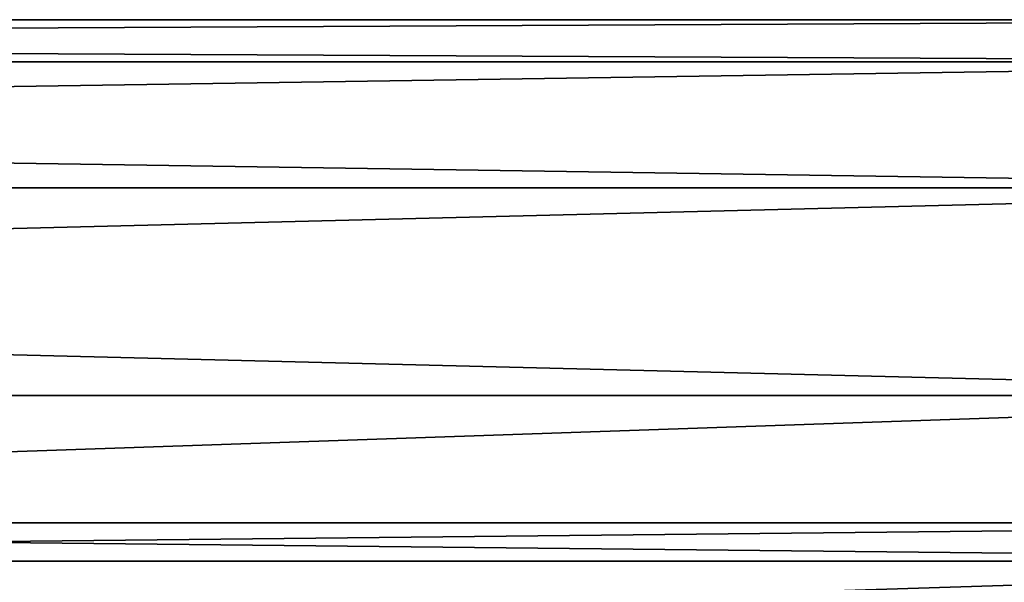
# Model space of a CAD drawing. Header units: metres. Extents: x 59 to 135, y -85 to 87.
# Tile 111 of 210: x 97.02 to 100.94, y 20.76 to 23. Entities that reach past the tile are written whole.
import ezdxf

# ---------------------------------------------------------------- set-up
doc = ezdxf.new("R2010")
doc.units = ezdxf.units.M
doc.layers.add('solid_21_404_502_XXX', color=7, linetype='CONTINUOUS')

msp = doc.modelspace()

# ---------------------------------------------------------------- linework, layer by layer
at = {"layer": 'solid_21_404_502_XXX'}
for points in [[(103.5, 23), (70.300003, 22.999977), (70.300003, 22.832304, 2.772344)], [(103.5, 23), (103.5, 22.832304, -2.772344), (70.300003, 22.999977)], [(103.5, 22.832304, 2.772344), (103.5, 23), (70.300003, 22.832304, 2.772344)], [(103.5, 22.832304, -2.772344), (70.300003, 22.832304, -2.772344), (70.300003, 22.999977)], [(103.5, 22.331661, -5.50426), (70.300003, 22.33164, -5.504255), (70.300003, 22.832304, -2.772344)], [(103.5, 22.832304, -2.772344), (103.5, 22.331661, -5.50426), (70.300003, 22.832304, -2.772344)], [(103.5, 22.832304, 2.772344), (70.300003, 22.832304, 2.772344), (70.300003, 22.33164, 5.504255)], [(103.5, 22.331661, 5.50426), (103.5, 22.832304, 2.772344), (70.300003, 22.33164, 5.504255)], [(103.5, 22.331661, -5.50426), (103.5, 21.505373, -8.155912), (70.300003, 22.33164, -5.504255)], [(103.5, 22.331661, 5.50426), (70.300003, 22.33164, 5.504255), (70.300003, 21.505373, 8.155912)], [(103.5, 21.505373, 8.155912), (103.5, 22.331661, 5.50426), (70.300003, 21.505373, 8.155912)], [(103.5, 21.505373, -8.155912), (70.300003, 21.505373, -8.155912), (70.300003, 22.33164, -5.504255)], [(103.5, 20.365488, -10.688633), (70.300003, 20.365469, -10.688622), (70.300003, 21.505373, -8.155912)], [(103.5, 21.505373, -8.155912), (103.5, 20.365488, -10.688633), (70.300003, 21.505373, -8.155912)], [(103.5, 21.505373, 8.155912), (70.300003, 21.505373, 8.155912), (70.300003, 20.365469, 10.688622)], [(103.5, 20.365488, 10.688633), (103.5, 21.505373, 8.155912), (70.300003, 20.365469, 10.688622)], [(89.5, 21), (104, 21), (104, 20.846859, 2.531239)], [(89.5, 20.846859, 2.531239), (89.5, 21), (104, 20.846859, 2.531239)], [(89.5, 20.846859, -2.531239), (104, 20.846859, -2.531239), (104, 21)], [(89.5, 21), (89.5, 20.846859, -2.531239), (104, 21)], [(89.5, 20.846859, 2.531239), (104, 20.846859, 2.531239), (104, 20.389814, 5.025488)], [(89.5, 20.389814, 5.025488), (89.5, 20.846859, 2.531239), (104, 20.389814, 5.025488)], [(89.5, 20.389814, -5.025488), (104, 20.389814, -5.025488), (104, 20.846859, -2.531239)], [(89.5, 20.846859, -2.531239), (89.5, 20.389814, -5.025488), (104, 20.846859, -2.531239)]]:
    msp.add_3dface(points, dxfattribs=at)

doc.saveas('drawing.dxf')
